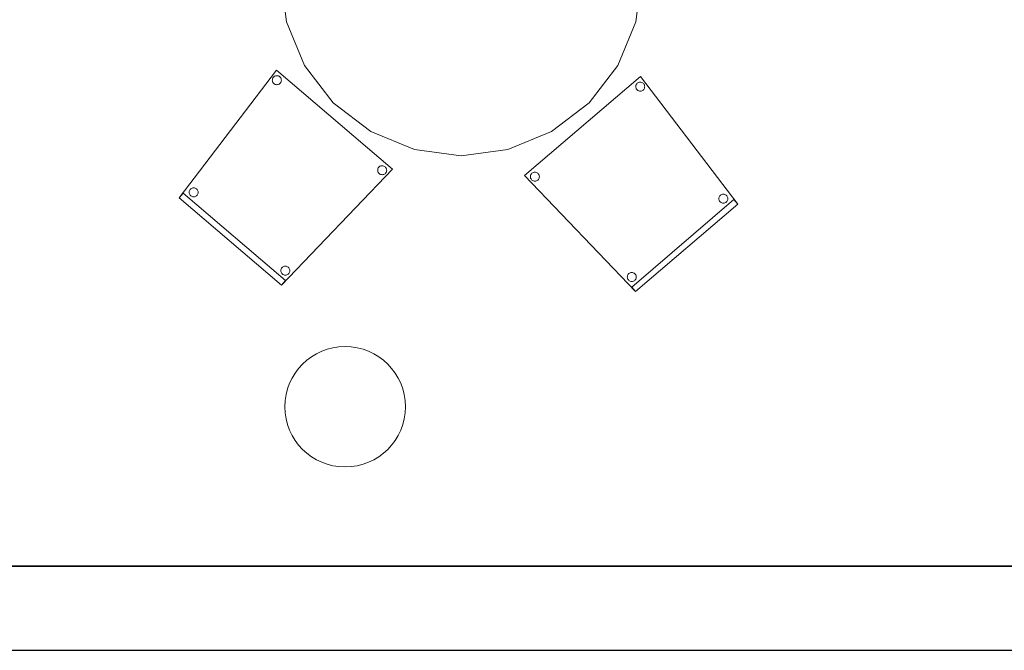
# Model space of a CAD drawing. Header units: metres. Extents: x 397.7 to 427.5, y 12.7 to 28.4.
# Tile 114 of 139: x 415.1 to 418.3, y 12.8 to 14.9. Entities that reach past the tile are written whole.
import ezdxf

# ---------------------------------------------------------------- set-up
doc = ezdxf.new("R2010")
doc.units = ezdxf.units.M
doc.layers.add('01_SUELOS', color=7, linetype='Continuous', lineweight=25, true_color=0x007f00)
for name, color, linetype, lineweight in [('02_MOBILIARIO', 7, 'Continuous', 18), ('A-COLS-____-MCUT', 7, 'Continuous', 18), ('A-COLS-____-OTLN', 7, 'Continuous', 18), ('A-DETL-____-MBND', 7, 'Continuous', 18), ('A-WALL-____-MCUT', 7, 'Continuous', 25), ('A-WALL-____-OTLN', 7, 'Continuous', 25)]:
    doc.layers.add(name, color=color, linetype=linetype, lineweight=lineweight)

# ---------------------------------------------------------------- blocks, each defined once
blk = doc.blocks.new('Family - Mur P2-152758-05_CLI_AIGUA_P2')
at = {"layer": 'A-WALL-____-MCUT', "color": 253, "true_color": 0xaaaaaa}
for p, q in [((25.4738, 0.28), (0.0555, 0.28)), ((0, 0), (25.4158, 0))]:
    blk.add_line(p, q, dxfattribs=at)
at = {"layer": 'A-WALL-____-OTLN', "color": 253, "true_color": 0xaaaaaa}
for p, q in [((25.4738, 0.28), (0.0555, 0.28)), ((0, 0), (25.4158, 0))]:
    blk.add_line(p, q, dxfattribs=at)
at = {"layer": 'A-WALL-____-OTLN', "color": 253, "lineweight": 18, "true_color": 0xaaaaaa}
blk.add_line((0, 0), (25.4158, 0), dxfattribs=at)
blk = doc.blocks.new('Family - Cadira confident_P2-152776-05_CLI_AIGUA_P2')
at = {"layer": 'A-DETL-____-MBND', "color": 253, "true_color": 0xaaaaaa}
for p, q in [((0, 0.3852), (0.3849, 0.7145)), ((0.3849, 0.7145), (0, 0.3852)), ((0.3702, 0.6859), (0.3713, 0.6883)), ((0.3713, 0.6883), (0.3702, 0.6859)), ((0.3713, 0.6883), (0.3727, 0.6904)), ((0.3727, 0.6904), (0.3713, 0.6883)), ((0.3727, 0.6904), (0.3746, 0.6923)), ((0.3746, 0.6923), (0.3727, 0.6904)), ((0.3746, 0.6923), (0.3767, 0.6938)), ((0.3767, 0.6938), (0.3746, 0.6923)), ((0.3767, 0.6938), (0.379, 0.6949)), ((0.379, 0.6949), (0.3767, 0.6938)), ((0.379, 0.6949), (0.3815, 0.6956)), ((0.3815, 0.6956), (0.379, 0.6949)), ((0.3815, 0.6956), (0.3841, 0.6959)), ((0.3841, 0.6959), (0.3815, 0.6956)), ((0.3841, 0.6959), (0.3867, 0.6957)), ((0.3867, 0.6957), (0.3841, 0.6959)), ((0.3849, 0.7145), (0.7083, 0.2903)), ((0.7083, 0.2903), (0.3849, 0.7145)), ((0.3867, 0.6957), (0.3892, 0.695)), ((0.3892, 0.695), (0.3867, 0.6957)), ((0.3892, 0.695), (0.3916, 0.6939)), ((0.3916, 0.6939), (0.3892, 0.695)), ((0.3916, 0.6939), (0.3938, 0.6925)), ((0.3938, 0.6925), (0.3916, 0.6939)), ((0.3938, 0.6925), (0.3956, 0.6906)), ((0.3956, 0.6906), (0.3938, 0.6925)), ((0.3956, 0.6906), (0.3971, 0.6885)), ((0.3971, 0.6885), (0.3956, 0.6906)), ((0.3971, 0.6885), (0.3983, 0.6862)), ((0.3983, 0.6862), (0.3971, 0.6885)), ((0.3983, 0.6862), (0.399, 0.6837)), ((0.399, 0.6837), (0.3983, 0.6862)), ((0.3693, 0.6808), (0.3695, 0.6834)), ((0.3695, 0.6834), (0.3693, 0.6808)), ((0.3696, 0.6782), (0.3693, 0.6808)), ((0.3693, 0.6808), (0.3696, 0.6782)), ((0.3695, 0.6834), (0.3702, 0.6859)), ((0.3702, 0.6859), (0.3695, 0.6834)), ((0.3703, 0.6757), (0.3696, 0.6782)), ((0.3696, 0.6782), (0.3703, 0.6757)), ((0.3714, 0.6733), (0.3703, 0.6757)), ((0.3703, 0.6757), (0.3714, 0.6733)), ((0.3729, 0.6712), (0.3714, 0.6733)), ((0.3714, 0.6733), (0.3729, 0.6712)), ((0.3748, 0.6694), (0.3729, 0.6712)), ((0.3729, 0.6712), (0.3748, 0.6694)), ((0.3769, 0.6679), (0.3748, 0.6694)), ((0.3748, 0.6694), (0.3769, 0.6679)), ((0.3793, 0.6668), (0.3769, 0.6679)), ((0.3769, 0.6679), (0.3793, 0.6668)), ((0.3818, 0.6662), (0.3793, 0.6668)), ((0.3793, 0.6668), (0.3818, 0.6662)), ((0.3844, 0.666), (0.3818, 0.6662)), ((0.3818, 0.6662), (0.3844, 0.666)), ((0.387, 0.6662), (0.3844, 0.666)), ((0.3844, 0.666), (0.387, 0.6662)), ((0.3895, 0.6669), (0.387, 0.6662)), ((0.387, 0.6662), (0.3895, 0.6669)), ((0.3919, 0.6681), (0.3895, 0.6669)), ((0.3895, 0.6669), (0.3919, 0.6681)), ((0.394, 0.6696), (0.3919, 0.6681)), ((0.3919, 0.6681), (0.394, 0.6696)), ((0.3958, 0.6714), (0.394, 0.6696)), ((0.394, 0.6696), (0.3958, 0.6714)), ((0.3973, 0.6736), (0.3958, 0.6714)), ((0.3958, 0.6714), (0.3973, 0.6736)), ((0.3984, 0.6759), (0.3973, 0.6736)), ((0.3973, 0.6736), (0.3984, 0.6759)), ((0.399, 0.6785), (0.3984, 0.6759)), ((0.3984, 0.6759), (0.399, 0.6785)), ((0.399, 0.6837), (0.3992, 0.6811)), ((0.3992, 0.6811), (0.399, 0.6837)), ((0.3992, 0.6811), (0.399, 0.6785)), ((0.399, 0.6785), (0.3992, 0.6811)), ((0.0232, 0.3914), (0.025, 0.3932)), ((0.025, 0.3932), (0.0232, 0.3914)), ((0.025, 0.3932), (0.0271, 0.3948)), ((0.0271, 0.3948), (0.025, 0.3932)), ((0.0271, 0.3948), (0.0295, 0.3959)), ((0.0295, 0.3959), (0.0271, 0.3948)), ((0.0295, 0.3959), (0.032, 0.3966)), ((0.032, 0.3966), (0.0295, 0.3959)), ((0.032, 0.3966), (0.0346, 0.3968)), ((0.0346, 0.3968), (0.032, 0.3966)), ((0.0346, 0.3968), (0.0372, 0.3966)), ((0.0372, 0.3966), (0.0346, 0.3968)), ((0.0372, 0.3966), (0.0397, 0.396)), ((0.0397, 0.396), (0.0372, 0.3966)), ((0.0397, 0.396), (0.0421, 0.3949)), ((0.0421, 0.3949), (0.0397, 0.396)), ((0.0421, 0.3949), (0.0442, 0.3934)), ((0.0442, 0.3934), (0.0421, 0.3949)), ((0.0442, 0.3934), (0.0461, 0.3916)), ((0.0461, 0.3916), (0.0442, 0.3934)), ((0.369, 0), (0, 0.3852)), ((0, 0.3852), (0.369, 0)), ((0.0198, 0.3818), (0.02, 0.3843)), ((0.02, 0.3843), (0.0198, 0.3818)), ((0.02, 0.3792), (0.0198, 0.3818)), ((0.0198, 0.3818), (0.02, 0.3792)), ((0.02, 0.3843), (0.0206, 0.3869)), ((0.0206, 0.3869), (0.02, 0.3843)), ((0.0207, 0.3766), (0.02, 0.3792)), ((0.02, 0.3792), (0.0207, 0.3766)), ((0.0206, 0.3869), (0.0217, 0.3892)), ((0.0217, 0.3892), (0.0206, 0.3869)), ((0.0219, 0.3743), (0.0207, 0.3766)), ((0.0207, 0.3766), (0.0219, 0.3743)), ((0.0217, 0.3892), (0.0232, 0.3914)), ((0.0232, 0.3914), (0.0217, 0.3892)), ((0.0234, 0.3722), (0.0219, 0.3743)), ((0.0219, 0.3743), (0.0234, 0.3722)), ((0.0252, 0.3704), (0.0234, 0.3722)), ((0.0234, 0.3722), (0.0252, 0.3704)), ((0.0274, 0.3689), (0.0252, 0.3704)), ((0.0252, 0.3704), (0.0274, 0.3689)), ((0.0297, 0.3678), (0.0274, 0.3689)), ((0.0274, 0.3689), (0.0297, 0.3678)), ((0.0323, 0.3672), (0.0297, 0.3678)), ((0.0297, 0.3678), (0.0323, 0.3672)), ((0.0349, 0.367), (0.0323, 0.3672)), ((0.0323, 0.3672), (0.0349, 0.367)), ((0.0375, 0.3672), (0.0349, 0.367)), ((0.0349, 0.367), (0.0375, 0.3672)), ((0.04, 0.3679), (0.0375, 0.3672)), ((0.0375, 0.3672), (0.04, 0.3679)), ((0.0423, 0.369), (0.04, 0.3679)), ((0.04, 0.3679), (0.0423, 0.369)), ((0.0444, 0.3705), (0.0423, 0.369)), ((0.0423, 0.369), (0.0444, 0.3705)), ((0.0463, 0.3724), (0.0444, 0.3705)), ((0.0444, 0.3705), (0.0463, 0.3724)), ((0.0461, 0.3916), (0.0476, 0.3895)), ((0.0476, 0.3895), (0.0461, 0.3916)), ((0.0477, 0.3745), (0.0463, 0.3724)), ((0.0463, 0.3724), (0.0477, 0.3745)), ((0.0476, 0.3895), (0.0487, 0.3871)), ((0.0487, 0.3871), (0.0476, 0.3895)), ((0.0488, 0.3769), (0.0477, 0.3745)), ((0.0477, 0.3745), (0.0488, 0.3769)), ((0.0487, 0.3871), (0.0494, 0.3846)), ((0.0494, 0.3846), (0.0487, 0.3871)), ((0.0495, 0.3794), (0.0488, 0.3769)), ((0.0488, 0.3769), (0.0495, 0.3794)), ((0.0494, 0.3846), (0.0497, 0.382)), ((0.0497, 0.382), (0.0494, 0.3846)), ((0.0497, 0.382), (0.0495, 0.3794)), ((0.0495, 0.3794), (0.0497, 0.382)), ((0.356, 0.0152), (0.6953, 0.3055)), ((0.6953, 0.3055), (0.356, 0.0152)), ((0.6453, 0.3084), (0.6455, 0.311)), ((0.6455, 0.311), (0.6453, 0.3084)), ((0.6456, 0.3058), (0.6453, 0.3084)), ((0.6453, 0.3084), (0.6456, 0.3058)), ((0.6455, 0.311), (0.6462, 0.3135)), ((0.6462, 0.3135), (0.6455, 0.311)), ((0.6463, 0.3033), (0.6456, 0.3058)), ((0.6456, 0.3058), (0.6463, 0.3033)), ((0.6462, 0.3135), (0.6473, 0.3159)), ((0.6473, 0.3159), (0.6462, 0.3135)), ((0.6474, 0.3009), (0.6463, 0.3033)), ((0.6463, 0.3033), (0.6474, 0.3009)), ((0.6473, 0.3159), (0.6487, 0.318)), ((0.6487, 0.318), (0.6473, 0.3159)), ((0.6489, 0.2988), (0.6474, 0.3009)), ((0.6474, 0.3009), (0.6489, 0.2988)), ((0.6487, 0.318), (0.6506, 0.3199)), ((0.6506, 0.3199), (0.6487, 0.318)), ((0.6508, 0.297), (0.6489, 0.2988)), ((0.6489, 0.2988), (0.6508, 0.297)), ((0.6506, 0.3199), (0.6527, 0.3214)), ((0.6527, 0.3214), (0.6506, 0.3199)), ((0.6529, 0.2955), (0.6508, 0.297)), ((0.6508, 0.297), (0.6529, 0.2955)), ((0.6527, 0.3214), (0.655, 0.3225)), ((0.655, 0.3225), (0.6527, 0.3214)), ((0.6553, 0.2944), (0.6529, 0.2955)), ((0.6529, 0.2955), (0.6553, 0.2944)), ((0.655, 0.3225), (0.6575, 0.3232)), ((0.6575, 0.3232), (0.655, 0.3225)), ((0.6578, 0.2938), (0.6553, 0.2944)), ((0.6553, 0.2944), (0.6578, 0.2938)), ((0.6575, 0.3232), (0.6601, 0.3234)), ((0.6601, 0.3234), (0.6575, 0.3232)), ((0.6601, 0.3234), (0.6627, 0.3232)), ((0.6627, 0.3232), (0.6601, 0.3234)), ((0.6627, 0.3232), (0.6652, 0.3226)), ((0.6652, 0.3226), (0.6627, 0.3232)), ((0.6655, 0.2945), (0.663, 0.2938)), ((0.663, 0.2938), (0.6655, 0.2945)), ((0.6652, 0.3226), (0.6676, 0.3215)), ((0.6676, 0.3215), (0.6652, 0.3226)), ((0.6679, 0.2956), (0.6655, 0.2945)), ((0.6655, 0.2945), (0.6679, 0.2956)), ((0.6676, 0.3215), (0.6698, 0.32)), ((0.6698, 0.32), (0.6676, 0.3215)), ((0.67, 0.2972), (0.6679, 0.2956)), ((0.6679, 0.2956), (0.67, 0.2972)), ((0.6698, 0.32), (0.6716, 0.3182)), ((0.6716, 0.3182), (0.6698, 0.32)), ((0.6718, 0.299), (0.67, 0.2972)), ((0.67, 0.2972), (0.6718, 0.299)), ((0.6716, 0.3182), (0.6731, 0.3161)), ((0.6731, 0.3161), (0.6716, 0.3182)), ((0.6733, 0.3012), (0.6718, 0.299)), ((0.6718, 0.299), (0.6733, 0.3012)), ((0.6731, 0.3161), (0.6743, 0.3138)), ((0.6743, 0.3138), (0.6731, 0.3161)), ((0.6744, 0.3035), (0.6733, 0.3012)), ((0.6733, 0.3012), (0.6744, 0.3035)), ((0.6743, 0.3138), (0.675, 0.3112)), ((0.675, 0.3112), (0.6743, 0.3138)), ((0.675, 0.3061), (0.6744, 0.3035)), ((0.6744, 0.3035), (0.675, 0.3061)), ((0.675, 0.3112), (0.6752, 0.3087)), ((0.6752, 0.3087), (0.675, 0.3112)), ((0.6752, 0.3087), (0.675, 0.3061)), ((0.675, 0.3061), (0.6752, 0.3087)), ((0.6953, 0.3055), (0.7083, 0.2903)), ((0.7083, 0.2903), (0.6953, 0.3055)), ((0.7083, 0.2903), (0.369, 0)), ((0.369, 0), (0.7083, 0.2903)), ((0.7083, 0.2903), (0.369, 0)), ((0.369, 0), (0.7083, 0.2903)), ((0.6604, 0.2936), (0.6578, 0.2938)), ((0.6578, 0.2938), (0.6604, 0.2936)), ((0.663, 0.2938), (0.6604, 0.2936)), ((0.6604, 0.2936), (0.663, 0.2938)), ((0.3414, 0.0483), (0.3416, 0.0509)), ((0.3416, 0.0509), (0.3414, 0.0483)), ((0.3416, 0.0458), (0.3414, 0.0483)), ((0.3414, 0.0483), (0.3416, 0.0458)), ((0.3416, 0.0509), (0.3422, 0.0535)), ((0.3422, 0.0535), (0.3416, 0.0509)), ((0.3423, 0.0432), (0.3416, 0.0458)), ((0.3416, 0.0458), (0.3423, 0.0432)), ((0.3422, 0.0535), (0.3433, 0.0558)), ((0.3433, 0.0558), (0.3422, 0.0535)), ((0.3435, 0.0409), (0.3423, 0.0432)), ((0.3423, 0.0432), (0.3435, 0.0409)), ((0.3433, 0.0558), (0.3448, 0.058)), ((0.3448, 0.058), (0.3433, 0.0558)), ((0.345, 0.0388), (0.3435, 0.0409)), ((0.3435, 0.0409), (0.345, 0.0388)), ((0.3448, 0.058), (0.3466, 0.0598)), ((0.3466, 0.0598), (0.3448, 0.058)), ((0.3468, 0.037), (0.345, 0.0388)), ((0.345, 0.0388), (0.3468, 0.037)), ((0.3466, 0.0598), (0.3487, 0.0614)), ((0.3487, 0.0614), (0.3466, 0.0598)), ((0.349, 0.0355), (0.3468, 0.037)), ((0.3468, 0.037), (0.349, 0.0355)), ((0.3487, 0.0614), (0.3511, 0.0625)), ((0.3511, 0.0625), (0.3487, 0.0614)), ((0.3513, 0.0344), (0.349, 0.0355)), ((0.349, 0.0355), (0.3513, 0.0344)), ((0.3511, 0.0625), (0.3536, 0.0632)), ((0.3536, 0.0632), (0.3511, 0.0625)), ((0.3539, 0.0338), (0.3513, 0.0344)), ((0.3513, 0.0344), (0.3539, 0.0338)), ((0.3536, 0.0632), (0.3562, 0.0634)), ((0.3562, 0.0634), (0.3536, 0.0632)), ((0.3565, 0.0335), (0.3539, 0.0338)), ((0.3539, 0.0338), (0.3565, 0.0335)), ((0.3562, 0.0634), (0.3588, 0.0632)), ((0.3588, 0.0632), (0.3562, 0.0634)), ((0.3591, 0.0338), (0.3565, 0.0335)), ((0.3565, 0.0335), (0.3591, 0.0338)), ((0.3588, 0.0632), (0.3613, 0.0626)), ((0.3613, 0.0626), (0.3588, 0.0632)), ((0.3616, 0.0345), (0.3591, 0.0338)), ((0.3591, 0.0338), (0.3616, 0.0345)), ((0.3613, 0.0626), (0.3637, 0.0615)), ((0.3637, 0.0615), (0.3613, 0.0626)), ((0.3639, 0.0356), (0.3616, 0.0345)), ((0.3616, 0.0345), (0.3639, 0.0356)), ((0.3637, 0.0615), (0.3658, 0.06)), ((0.3658, 0.06), (0.3637, 0.0615)), ((0.366, 0.0371), (0.3639, 0.0356)), ((0.3639, 0.0356), (0.366, 0.0371)), ((0.3658, 0.06), (0.3677, 0.0582)), ((0.3677, 0.0582), (0.3658, 0.06)), ((0.3679, 0.039), (0.366, 0.0371)), ((0.366, 0.0371), (0.3679, 0.039)), ((0.3677, 0.0582), (0.3692, 0.0561)), ((0.3692, 0.0561), (0.3677, 0.0582)), ((0.3693, 0.0411), (0.3679, 0.039)), ((0.3679, 0.039), (0.3693, 0.0411)), ((0.3692, 0.0561), (0.3703, 0.0537)), ((0.3703, 0.0537), (0.3692, 0.0561)), ((0.3704, 0.0435), (0.3693, 0.0411)), ((0.3693, 0.0411), (0.3704, 0.0435)), ((0.3703, 0.0537), (0.371, 0.0512)), ((0.371, 0.0512), (0.3703, 0.0537)), ((0.3711, 0.046), (0.3704, 0.0435)), ((0.3704, 0.0435), (0.3711, 0.046)), ((0.371, 0.0512), (0.3713, 0.0486)), ((0.3713, 0.0486), (0.371, 0.0512)), ((0.3713, 0.0486), (0.3711, 0.046)), ((0.3711, 0.046), (0.3713, 0.0486)), ((0.369, 0), (0.356, 0.0152)), ((0.356, 0.0152), (0.369, 0))]:
    blk.add_line(p, q, dxfattribs=at)
blk = doc.blocks.new('Family - LONDR55-XX_ZZ-ARQ-CAA-M3D-Londres55-152793-05_CLI_AIGUA_P2')
at = {"layer": '01_SUELOS', "color": 9, "true_color": 0xaad4aa}
for p, q in [((0, 0), (25.4191, 0)), ((25.4191, 0), (0, 0))]:
    blk.add_line(p, q, dxfattribs=at)
blk = doc.blocks.new('Family - Cadira confident_P2-153079-05_CLI_AIGUA_P2')
at = {"layer": 'A-DETL-____-MBND', "color": 253, "true_color": 0xaaaaaa}
for p, q in [((0, 0.2903), (0.3234, 0.7145)), ((0.3234, 0.7145), (0, 0.2903)), ((0.3094, 0.6837), (0.3101, 0.6862)), ((0.3101, 0.6862), (0.3094, 0.6837)), ((0.3101, 0.6862), (0.3112, 0.6885)), ((0.3112, 0.6885), (0.3101, 0.6862)), ((0.3112, 0.6885), (0.3127, 0.6906)), ((0.3127, 0.6906), (0.3112, 0.6885)), ((0.3127, 0.6906), (0.3146, 0.6925)), ((0.3146, 0.6925), (0.3127, 0.6906)), ((0.3146, 0.6925), (0.3167, 0.6939)), ((0.3167, 0.6939), (0.3146, 0.6925)), ((0.3167, 0.6939), (0.3191, 0.695)), ((0.3191, 0.695), (0.3167, 0.6939)), ((0.3191, 0.695), (0.3216, 0.6957)), ((0.3216, 0.6957), (0.3191, 0.695)), ((0.3216, 0.6957), (0.3242, 0.6959)), ((0.3242, 0.6959), (0.3216, 0.6957)), ((0.3234, 0.7145), (0.7083, 0.3852)), ((0.7083, 0.3852), (0.3234, 0.7145)), ((0.3242, 0.6959), (0.3268, 0.6956)), ((0.3268, 0.6956), (0.3242, 0.6959)), ((0.3268, 0.6956), (0.3293, 0.6949)), ((0.3293, 0.6949), (0.3268, 0.6956)), ((0.3293, 0.6949), (0.3316, 0.6938)), ((0.3316, 0.6938), (0.3293, 0.6949)), ((0.3316, 0.6938), (0.3338, 0.6923)), ((0.3338, 0.6923), (0.3316, 0.6938)), ((0.3338, 0.6923), (0.3356, 0.6904)), ((0.3356, 0.6904), (0.3338, 0.6923)), ((0.3356, 0.6904), (0.3371, 0.6883)), ((0.3371, 0.6883), (0.3356, 0.6904)), ((0.3371, 0.6883), (0.3381, 0.6859)), ((0.3381, 0.6859), (0.3371, 0.6883)), ((0.3091, 0.6811), (0.3094, 0.6837)), ((0.3094, 0.6837), (0.3091, 0.6811)), ((0.3093, 0.6785), (0.3091, 0.6811)), ((0.3091, 0.6811), (0.3093, 0.6785)), ((0.31, 0.6759), (0.3093, 0.6785)), ((0.3093, 0.6785), (0.31, 0.6759)), ((0.311, 0.6736), (0.31, 0.6759)), ((0.31, 0.6759), (0.311, 0.6736)), ((0.3125, 0.6714), (0.311, 0.6736)), ((0.311, 0.6736), (0.3125, 0.6714)), ((0.3143, 0.6696), (0.3125, 0.6714)), ((0.3125, 0.6714), (0.3143, 0.6696)), ((0.3165, 0.6681), (0.3143, 0.6696)), ((0.3143, 0.6696), (0.3165, 0.6681)), ((0.3188, 0.6669), (0.3165, 0.6681)), ((0.3165, 0.6681), (0.3188, 0.6669)), ((0.3213, 0.6662), (0.3188, 0.6669)), ((0.3188, 0.6669), (0.3213, 0.6662)), ((0.3239, 0.666), (0.3213, 0.6662)), ((0.3213, 0.6662), (0.3239, 0.666)), ((0.3265, 0.6662), (0.3239, 0.666)), ((0.3239, 0.666), (0.3265, 0.6662)), ((0.329, 0.6668), (0.3265, 0.6662)), ((0.3265, 0.6662), (0.329, 0.6668)), ((0.3314, 0.6679), (0.329, 0.6668)), ((0.329, 0.6668), (0.3314, 0.6679)), ((0.3335, 0.6694), (0.3314, 0.6679)), ((0.3314, 0.6679), (0.3335, 0.6694)), ((0.3354, 0.6712), (0.3335, 0.6694)), ((0.3335, 0.6694), (0.3354, 0.6712)), ((0.3369, 0.6733), (0.3354, 0.6712)), ((0.3354, 0.6712), (0.3369, 0.6733)), ((0.338, 0.6757), (0.3369, 0.6733)), ((0.3369, 0.6733), (0.338, 0.6757)), ((0.3387, 0.6782), (0.338, 0.6757)), ((0.338, 0.6757), (0.3387, 0.6782)), ((0.3381, 0.6859), (0.3388, 0.6834)), ((0.3388, 0.6834), (0.3381, 0.6859)), ((0.339, 0.6808), (0.3387, 0.6782)), ((0.3387, 0.6782), (0.339, 0.6808)), ((0.3388, 0.6834), (0.339, 0.6808)), ((0.339, 0.6808), (0.3388, 0.6834)), ((0.6622, 0.3916), (0.6641, 0.3934)), ((0.6641, 0.3934), (0.6622, 0.3916)), ((0.6641, 0.3934), (0.6663, 0.3949)), ((0.6663, 0.3949), (0.6641, 0.3934)), ((0.6663, 0.3949), (0.6686, 0.396)), ((0.6686, 0.396), (0.6663, 0.3949)), ((0.6686, 0.396), (0.6711, 0.3966)), ((0.6711, 0.3966), (0.6686, 0.396)), ((0.6711, 0.3966), (0.6737, 0.3968)), ((0.6737, 0.3968), (0.6711, 0.3966)), ((0.6737, 0.3968), (0.6763, 0.3966)), ((0.6763, 0.3966), (0.6737, 0.3968)), ((0.6763, 0.3966), (0.6788, 0.3959)), ((0.6788, 0.3959), (0.6763, 0.3966)), ((0.6788, 0.3959), (0.6812, 0.3948)), ((0.6812, 0.3948), (0.6788, 0.3959)), ((0.6812, 0.3948), (0.6833, 0.3932)), ((0.6833, 0.3932), (0.6812, 0.3948)), ((0.6833, 0.3932), (0.6851, 0.3914)), ((0.6851, 0.3914), (0.6833, 0.3932)), ((0.7083, 0.3852), (0.3393, 0)), ((0.3393, 0), (0.7083, 0.3852)), ((0.6587, 0.382), (0.6589, 0.3846)), ((0.6589, 0.3846), (0.6587, 0.382)), ((0.6589, 0.3794), (0.6587, 0.382)), ((0.6587, 0.382), (0.6589, 0.3794)), ((0.6589, 0.3846), (0.6596, 0.3871)), ((0.6596, 0.3871), (0.6589, 0.3846)), ((0.6595, 0.3769), (0.6589, 0.3794)), ((0.6589, 0.3794), (0.6595, 0.3769)), ((0.6606, 0.3745), (0.6595, 0.3769)), ((0.6595, 0.3769), (0.6606, 0.3745)), ((0.6596, 0.3871), (0.6607, 0.3895)), ((0.6607, 0.3895), (0.6596, 0.3871)), ((0.6621, 0.3724), (0.6606, 0.3745)), ((0.6606, 0.3745), (0.6621, 0.3724)), ((0.6607, 0.3895), (0.6622, 0.3916)), ((0.6622, 0.3916), (0.6607, 0.3895)), ((0.6639, 0.3705), (0.6621, 0.3724)), ((0.6621, 0.3724), (0.6639, 0.3705)), ((0.666, 0.369), (0.6639, 0.3705)), ((0.6639, 0.3705), (0.666, 0.369)), ((0.6684, 0.3679), (0.666, 0.369)), ((0.666, 0.369), (0.6684, 0.3679)), ((0.6709, 0.3672), (0.6684, 0.3679)), ((0.6684, 0.3679), (0.6709, 0.3672)), ((0.6735, 0.367), (0.6709, 0.3672)), ((0.6709, 0.3672), (0.6735, 0.367)), ((0.6761, 0.3672), (0.6735, 0.367)), ((0.6735, 0.367), (0.6761, 0.3672)), ((0.6786, 0.3678), (0.6761, 0.3672)), ((0.6761, 0.3672), (0.6786, 0.3678)), ((0.6809, 0.3689), (0.6786, 0.3678)), ((0.6786, 0.3678), (0.6809, 0.3689)), ((0.6831, 0.3704), (0.6809, 0.3689)), ((0.6809, 0.3689), (0.6831, 0.3704)), ((0.685, 0.3722), (0.6831, 0.3704)), ((0.6831, 0.3704), (0.685, 0.3722)), ((0.6865, 0.3743), (0.685, 0.3722)), ((0.685, 0.3722), (0.6865, 0.3743)), ((0.6851, 0.3914), (0.6866, 0.3892)), ((0.6866, 0.3892), (0.6851, 0.3914)), ((0.6876, 0.3766), (0.6865, 0.3743)), ((0.6865, 0.3743), (0.6876, 0.3766)), ((0.6866, 0.3892), (0.6877, 0.3869)), ((0.6877, 0.3869), (0.6866, 0.3892)), ((0.6883, 0.3792), (0.6876, 0.3766)), ((0.6876, 0.3766), (0.6883, 0.3792)), ((0.6877, 0.3869), (0.6883, 0.3843)), ((0.6883, 0.3843), (0.6877, 0.3869)), ((0.6883, 0.3843), (0.6885, 0.3818)), ((0.6885, 0.3818), (0.6883, 0.3843)), ((0.6885, 0.3818), (0.6883, 0.3792)), ((0.6883, 0.3792), (0.6885, 0.3818)), ((0, 0.2903), (0.013, 0.3055)), ((0.013, 0.3055), (0, 0.2903)), ((0.013, 0.3055), (0.3523, 0.0152)), ((0.3523, 0.0152), (0.013, 0.3055)), ((0.0331, 0.3087), (0.0334, 0.3112)), ((0.0334, 0.3112), (0.0331, 0.3087)), ((0.0333, 0.3061), (0.0331, 0.3087)), ((0.0331, 0.3087), (0.0333, 0.3061)), ((0.034, 0.3035), (0.0333, 0.3061)), ((0.0333, 0.3061), (0.034, 0.3035)), ((0.0334, 0.3112), (0.0341, 0.3138)), ((0.0341, 0.3138), (0.0334, 0.3112)), ((0.035, 0.3012), (0.034, 0.3035)), ((0.034, 0.3035), (0.035, 0.3012)), ((0.0341, 0.3138), (0.0352, 0.3161)), ((0.0352, 0.3161), (0.0341, 0.3138)), ((0.0365, 0.299), (0.035, 0.3012)), ((0.035, 0.3012), (0.0365, 0.299)), ((0.0352, 0.3161), (0.0367, 0.3182)), ((0.0367, 0.3182), (0.0352, 0.3161)), ((0.0383, 0.2972), (0.0365, 0.299)), ((0.0365, 0.299), (0.0383, 0.2972)), ((0.0367, 0.3182), (0.0386, 0.32)), ((0.0386, 0.32), (0.0367, 0.3182)), ((0.0405, 0.2956), (0.0383, 0.2972)), ((0.0383, 0.2972), (0.0405, 0.2956)), ((0.0386, 0.32), (0.0407, 0.3215)), ((0.0407, 0.3215), (0.0386, 0.32)), ((0.0428, 0.2945), (0.0405, 0.2956)), ((0.0405, 0.2956), (0.0428, 0.2945)), ((0.0407, 0.3215), (0.0431, 0.3226)), ((0.0431, 0.3226), (0.0407, 0.3215)), ((0.0453, 0.2938), (0.0428, 0.2945)), ((0.0428, 0.2945), (0.0453, 0.2938)), ((0.0431, 0.3226), (0.0456, 0.3232)), ((0.0456, 0.3232), (0.0431, 0.3226)), ((0.0456, 0.3232), (0.0482, 0.3234)), ((0.0482, 0.3234), (0.0456, 0.3232)), ((0.0482, 0.3234), (0.0508, 0.3232)), ((0.0508, 0.3232), (0.0482, 0.3234)), ((0.053, 0.2944), (0.0505, 0.2938)), ((0.0505, 0.2938), (0.053, 0.2944)), ((0.0508, 0.3232), (0.0533, 0.3225)), ((0.0533, 0.3225), (0.0508, 0.3232)), ((0.0554, 0.2955), (0.053, 0.2944)), ((0.053, 0.2944), (0.0554, 0.2955)), ((0.0533, 0.3225), (0.0556, 0.3214)), ((0.0556, 0.3214), (0.0533, 0.3225)), ((0.0575, 0.297), (0.0554, 0.2955)), ((0.0554, 0.2955), (0.0575, 0.297)), ((0.0556, 0.3214), (0.0578, 0.3199)), ((0.0578, 0.3199), (0.0556, 0.3214)), ((0.0594, 0.2988), (0.0575, 0.297)), ((0.0575, 0.297), (0.0594, 0.2988)), ((0.0578, 0.3199), (0.0596, 0.318)), ((0.0596, 0.318), (0.0578, 0.3199)), ((0.0609, 0.3009), (0.0594, 0.2988)), ((0.0594, 0.2988), (0.0609, 0.3009)), ((0.0596, 0.318), (0.0611, 0.3159)), ((0.0611, 0.3159), (0.0596, 0.318)), ((0.062, 0.3033), (0.0609, 0.3009)), ((0.0609, 0.3009), (0.062, 0.3033)), ((0.0611, 0.3159), (0.0621, 0.3135)), ((0.0621, 0.3135), (0.0611, 0.3159)), ((0.0627, 0.3058), (0.062, 0.3033)), ((0.062, 0.3033), (0.0627, 0.3058)), ((0.0621, 0.3135), (0.0628, 0.311)), ((0.0628, 0.311), (0.0621, 0.3135)), ((0.063, 0.3084), (0.0627, 0.3058)), ((0.0627, 0.3058), (0.063, 0.3084)), ((0.0628, 0.311), (0.063, 0.3084)), ((0.063, 0.3084), (0.0628, 0.311)), ((0.3393, 0), (0, 0.2903)), ((0, 0.2903), (0.3393, 0)), ((0.3393, 0), (0, 0.2903)), ((0, 0.2903), (0.3393, 0)), ((0.0479, 0.2936), (0.0453, 0.2938)), ((0.0453, 0.2938), (0.0479, 0.2936)), ((0.0505, 0.2938), (0.0479, 0.2936)), ((0.0479, 0.2936), (0.0505, 0.2938)), ((0.3371, 0.0486), (0.3373, 0.0512)), ((0.3373, 0.0512), (0.3371, 0.0486)), ((0.3373, 0.046), (0.3371, 0.0486)), ((0.3371, 0.0486), (0.3373, 0.046)), ((0.3373, 0.0512), (0.338, 0.0537)), ((0.338, 0.0537), (0.3373, 0.0512)), ((0.3379, 0.0435), (0.3373, 0.046)), ((0.3373, 0.046), (0.3379, 0.0435)), ((0.339, 0.0411), (0.3379, 0.0435)), ((0.3379, 0.0435), (0.339, 0.0411)), ((0.338, 0.0537), (0.3391, 0.0561)), ((0.3391, 0.0561), (0.338, 0.0537)), ((0.3405, 0.039), (0.339, 0.0411)), ((0.339, 0.0411), (0.3405, 0.039)), ((0.3391, 0.0561), (0.3407, 0.0582)), ((0.3407, 0.0582), (0.3391, 0.0561)), ((0.3423, 0.0371), (0.3405, 0.039)), ((0.3405, 0.039), (0.3423, 0.0371)), ((0.3407, 0.0582), (0.3425, 0.06)), ((0.3425, 0.06), (0.3407, 0.0582)), ((0.3444, 0.0356), (0.3423, 0.0371)), ((0.3423, 0.0371), (0.3444, 0.0356)), ((0.3425, 0.06), (0.3447, 0.0615)), ((0.3447, 0.0615), (0.3425, 0.06)), ((0.3468, 0.0345), (0.3444, 0.0356)), ((0.3444, 0.0356), (0.3468, 0.0345)), ((0.3447, 0.0615), (0.347, 0.0626)), ((0.347, 0.0626), (0.3447, 0.0615)), ((0.3493, 0.0338), (0.3468, 0.0345)), ((0.3468, 0.0345), (0.3493, 0.0338)), ((0.347, 0.0626), (0.3495, 0.0632)), ((0.3495, 0.0632), (0.347, 0.0626)), ((0.3519, 0.0335), (0.3493, 0.0338)), ((0.3493, 0.0338), (0.3519, 0.0335)), ((0.3495, 0.0632), (0.3521, 0.0634)), ((0.3521, 0.0634), (0.3495, 0.0632)), ((0.3545, 0.0338), (0.3519, 0.0335)), ((0.3519, 0.0335), (0.3545, 0.0338)), ((0.3521, 0.0634), (0.3547, 0.0632)), ((0.3547, 0.0632), (0.3521, 0.0634)), ((0.357, 0.0344), (0.3545, 0.0338)), ((0.3545, 0.0338), (0.357, 0.0344)), ((0.3547, 0.0632), (0.3572, 0.0625)), ((0.3572, 0.0625), (0.3547, 0.0632)), ((0.3593, 0.0355), (0.357, 0.0344)), ((0.357, 0.0344), (0.3593, 0.0355)), ((0.3572, 0.0625), (0.3596, 0.0614)), ((0.3596, 0.0614), (0.3572, 0.0625)), ((0.3615, 0.037), (0.3593, 0.0355)), ((0.3593, 0.0355), (0.3615, 0.037)), ((0.3596, 0.0614), (0.3617, 0.0598)), ((0.3617, 0.0598), (0.3596, 0.0614)), ((0.3634, 0.0388), (0.3615, 0.037)), ((0.3615, 0.037), (0.3634, 0.0388)), ((0.3617, 0.0598), (0.3635, 0.058)), ((0.3635, 0.058), (0.3617, 0.0598)), ((0.3649, 0.0409), (0.3634, 0.0388)), ((0.3634, 0.0388), (0.3649, 0.0409)), ((0.3635, 0.058), (0.365, 0.0558)), ((0.365, 0.0558), (0.3635, 0.058)), ((0.366, 0.0432), (0.3649, 0.0409)), ((0.3649, 0.0409), (0.366, 0.0432)), ((0.365, 0.0558), (0.3661, 0.0535)), ((0.3661, 0.0535), (0.365, 0.0558)), ((0.3667, 0.0458), (0.366, 0.0432)), ((0.366, 0.0432), (0.3667, 0.0458)), ((0.3661, 0.0535), (0.3667, 0.0509)), ((0.3667, 0.0509), (0.3661, 0.0535)), ((0.3667, 0.0509), (0.3669, 0.0483)), ((0.3669, 0.0483), (0.3667, 0.0509)), ((0.3669, 0.0483), (0.3667, 0.0458)), ((0.3667, 0.0458), (0.3669, 0.0483)), ((0.3523, 0.0152), (0.3393, 0)), ((0.3393, 0), (0.3523, 0.0152))]:
    blk.add_line(p, q, dxfattribs=at)
blk = doc.blocks.new('Family - Pilar P2-153158-05_CLI_AIGUA_P2')
at = {"layer": 'A-COLS-____-MCUT', "color": 253, "true_color": 0xaaaaaa}
for start, end in [(360, 180), (180, 360)]:
    blk.add_arc((0.2, 0.2), 0.2, start, end, dxfattribs=at)
at = {"layer": 'A-COLS-____-OTLN', "color": 253, "true_color": 0xaaaaaa}
for start, end in [(360, 180), (180, 360)]:
    blk.add_arc((0.2, 0.2), 0.2, start, end, dxfattribs=at)
blk = doc.blocks.new('Family - Taula 240X120_P3-153350-05_CLI_AIGUA_P2')
at = {"layer": 'A-DETL-____-MBND', "color": 253, "true_color": 0xaaaaaa}
for p, q in [((0.4447, 2.3795), (0.5999, 2.3999)), ((0.5999, 2.3999), (0.4447, 2.3795)), ((0.5999, 2.3999), (0.7552, 2.3795)), ((0.7552, 2.3795), (0.5999, 2.3999)), ((0.3, 2.3195), (0.4447, 2.3795)), ((0.4447, 2.3795), (0.3, 2.3195)), ((0.7552, 2.3795), (0.8999, 2.3195)), ((0.8999, 2.3195), (0.7552, 2.3795)), ((0.1757, 2.2242), (0.3, 2.3195)), ((0.3, 2.3195), (0.1757, 2.2242)), ((0.8999, 2.3195), (1.0242, 2.2242)), ((1.0242, 2.2242), (0.8999, 2.3195)), ((0.0804, 2.0999), (0.1757, 2.2242)), ((0.1757, 2.2242), (0.0804, 2.0999)), ((1.0242, 2.2242), (1.1195, 2.0999)), ((1.1195, 2.0999), (1.0242, 2.2242)), ((0.0204, 1.9552), (0.0804, 2.0999)), ((0.0804, 2.0999), (0.0204, 1.9552)), ((1.1195, 2.0999), (1.1795, 1.9552)), ((1.1795, 1.9552), (1.1195, 2.0999)), ((0, 1.7999), (0.0204, 1.9552)), ((0.0204, 1.9552), (0, 1.7999)), ((1.1795, 1.9552), (1.1999, 1.7999)), ((1.1999, 1.7999), (1.1795, 1.9552)), ((0.0521, 1.7899), (0.0521, 1.8399)), ((0.0521, 1.8399), (0.1021, 1.8399)), ((0.1021, 1.8399), (0.0521, 1.8399)), ((0.0521, 1.8399), (0.0521, 1.7899)), ((0.1021, 1.8399), (0.1021, 1.7899)), ((0.1021, 1.7899), (0.1021, 1.8399)), ((1.0999, 1.7899), (1.0999, 1.8399)), ((1.0999, 1.8399), (1.1499, 1.8399)), ((1.1499, 1.8399), (1.0999, 1.8399)), ((1.0999, 1.8399), (1.0999, 1.7899)), ((1.1499, 1.8399), (1.1499, 1.7899)), ((1.1499, 1.7899), (1.1499, 1.8399)), ((0, 0.5999), (0, 1.7999)), ((0, 1.7999), (0, 0.5999)), ((1.1999, 1.7999), (1.1999, 0.5999)), ((1.1999, 0.5999), (1.1999, 1.7999)), ((0.1021, 1.7899), (0.0521, 1.7899)), ((0.0521, 1.7899), (0.1021, 1.7899)), ((1.1499, 1.7899), (1.0999, 1.7899)), ((1.0999, 1.7899), (1.1499, 1.7899)), ((0.0204, 0.4447), (0, 0.5999)), ((0, 0.5999), (0.0204, 0.4447)), ((0.0521, 0.5499), (0.0521, 0.5999)), ((0.0521, 0.5999), (0.1021, 0.5999)), ((0.1021, 0.5999), (0.0521, 0.5999)), ((0.0521, 0.5999), (0.0521, 0.5499)), ((0.1021, 0.5999), (0.1021, 0.5499)), ((0.1021, 0.5499), (0.1021, 0.5999)), ((1.0999, 0.5499), (1.0999, 0.5999)), ((1.0999, 0.5999), (1.1499, 0.5999)), ((1.1499, 0.5999), (1.0999, 0.5999)), ((1.0999, 0.5999), (1.0999, 0.5499)), ((1.1499, 0.5999), (1.1499, 0.5499)), ((1.1499, 0.5499), (1.1499, 0.5999)), ((1.1999, 0.5999), (1.1795, 0.4447)), ((1.1795, 0.4447), (1.1999, 0.5999)), ((0.1021, 0.5499), (0.0521, 0.5499)), ((0.0521, 0.5499), (0.1021, 0.5499)), ((1.1499, 0.5499), (1.0999, 0.5499)), ((1.0999, 0.5499), (1.1499, 0.5499)), ((0.0804, 0.3), (0.0204, 0.4447)), ((0.0204, 0.4447), (0.0804, 0.3)), ((1.1795, 0.4447), (1.1195, 0.3)), ((1.1195, 0.3), (1.1795, 0.4447)), ((0.1757, 0.1757), (0.0804, 0.3)), ((0.0804, 0.3), (0.1757, 0.1757)), ((1.1195, 0.3), (1.0242, 0.1757)), ((1.0242, 0.1757), (1.1195, 0.3)), ((0.3, 0.0804), (0.1757, 0.1757)), ((0.1757, 0.1757), (0.3, 0.0804)), ((1.0242, 0.1757), (0.8999, 0.0804)), ((0.8999, 0.0804), (1.0242, 0.1757)), ((0.4447, 0.0204), (0.3, 0.0804)), ((0.3, 0.0804), (0.4447, 0.0204)), ((0.8999, 0.0804), (0.7552, 0.0204)), ((0.7552, 0.0204), (0.8999, 0.0804)), ((0.5999, 0), (0.4447, 0.0204)), ((0.4447, 0.0204), (0.5999, 0)), ((0.7552, 0.0204), (0.5999, 0)), ((0.5999, 0), (0.7552, 0.0204))]:
    blk.add_line(p, q, dxfattribs=at)
blk = doc.blocks.new('LONDR55-XX_ZZ-ARQ-CAA-M3D-Londres55_ifc-1-05_CLI_AIGUA_P2')
at = {"layer": '01_SUELOS', "color": 253, "lineweight": 18, "true_color": 0xaaaaaa}
blk.add_blockref('Family - LONDR55-XX_ZZ-ARQ-CAA-M3D-Londres55-152793-05_CLI_AIGUA_P2', (398.2971, 13.1206), dxfattribs=at)
at = {"layer": '02_MOBILIARIO', "color": 253, "lineweight": 18, "true_color": 0xaaaaaa}
for name, p in [('Family - Taula 240X120_P3-153350-05_CLI_AIGUA_P2', (415.9221, 14.483)), ('Family - Cadira confident_P2-153079-05_CLI_AIGUA_P2', (415.5863, 14.0531)), ('Family - Cadira confident_P2-152776-05_CLI_AIGUA_P2', (416.7318, 14.0318))]:
    blk.add_blockref(name, p, dxfattribs=at)
at = {"layer": 'A-COLS-____-OTLN', "color": 253, "lineweight": 18, "true_color": 0xaaaaaa}
blk.add_blockref('Family - Pilar P2-153158-05_CLI_AIGUA_P2', (415.937, 13.4495), dxfattribs=at)
at = {"layer": 'A-WALL-____-OTLN', "color": 253, "lineweight": 18, "true_color": 0xaaaaaa}
blk.add_blockref('Family - Mur P2-152758-05_CLI_AIGUA_P2', (398.2417, 12.8406), dxfattribs=at)

msp = doc.modelspace()

# ---------------------------------------------------------------- block references
at = {"lineweight": 5}
msp.add_blockref('LONDR55-XX_ZZ-ARQ-CAA-M3D-Londres55_ifc-1-05_CLI_AIGUA_P2', (0, 0), dxfattribs=at)

doc.saveas('drawing.dxf')
